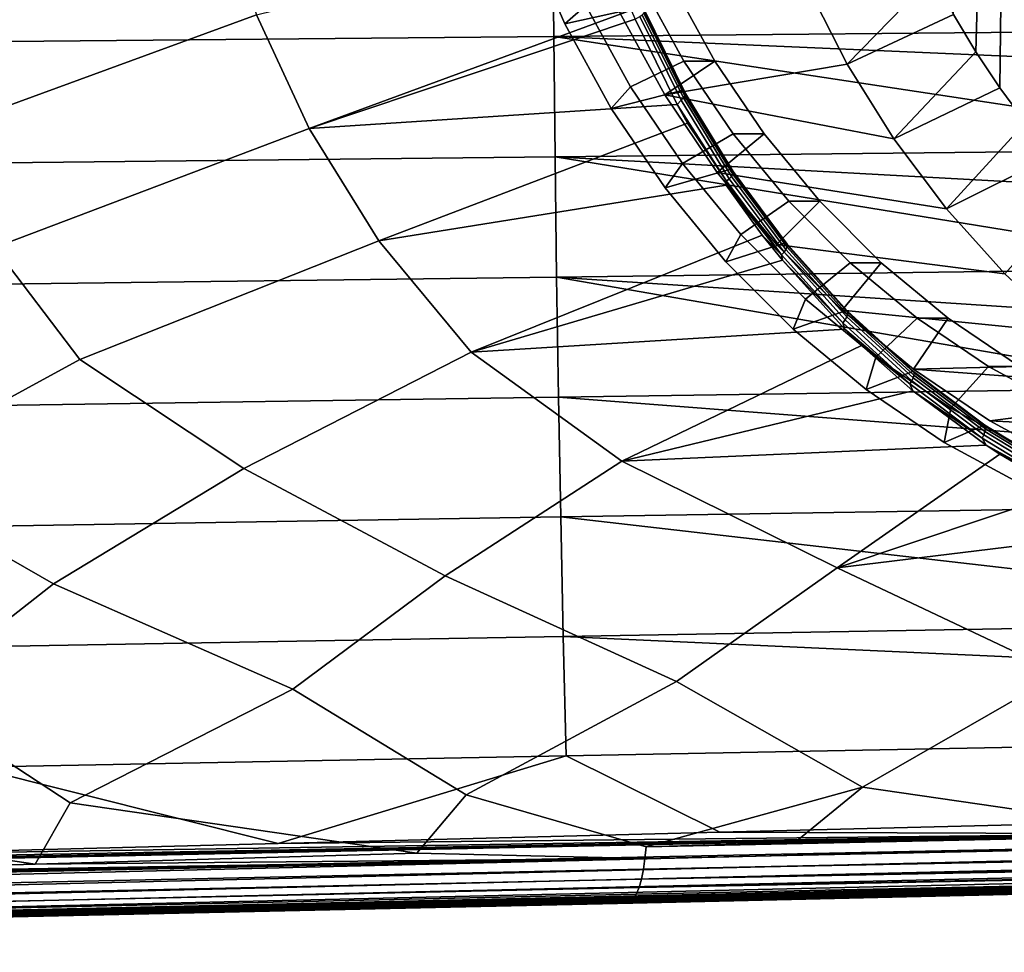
# Model space of a CAD drawing. Header units: metres. Extents: x -25 to 167, y -25 to 25.
# Tile 107 of 135: x 132 to 144, y -17 to -6. Entities that reach past the tile are written whole.
import ezdxf

# ---------------------------------------------------------------- set-up
doc = ezdxf.new("R2010")
doc.units = ezdxf.units.M
doc.layers.add('solid_12_061_372_XXX', color=7, linetype='CONTINUOUS')

msp = doc.modelspace()

# ---------------------------------------------------------------- linework, layer by layer
at = {"layer": 'solid_12_061_372_XXX'}
for points in [[(143.408096, -1.81212, 86.759674), (143.291428, -5.9723, 86.721771), (143.023026, -5.526645, 86.63456), (143.277603, -0.915634, 86.717278)], [(143.625595, -2.693833, 86.830353), (143.580399, -6.403728, 86.815659), (143.291428, -5.9723, 86.721771), (143.408096, -1.81212, 86.759674)], [(143.926758, -3.549859, 86.928207), (143.889236, -6.819829, 86.916008), (143.580399, -6.403728, 86.815659), (143.625595, -2.693833, 86.830353)], [(134.219131, -4.155231, 90.098549), (134.672943, -5.527991, 90.389381), (130.7621, -6.95757, 89.189781), (130.178589, -5.583802, 88.800949)], [(131.247513, -5.851099, 106.943039), (138.234238, -5.787683, 108.740898), (138.221832, -4.342683, 108.823784), (131.244644, -4.39149, 107.03994)], [(138.234238, -5.787683, 108.740898), (145.220947, -5.724375, 110.538795), (145.214279, -5.330256, 110.559731), (138.221832, -4.342683, 108.823784)], [(138.894424, -4.393257, 92.00135), (137.90387, -4.571404, 95.275581), (138.366318, -5.636129, 95.425835), (139.295425, -5.433504, 92.23587)], [(137.90387, -4.571404, 95.275581), (138.176498, -4.394908, 95.863602), (138.621094, -5.418529, 96.008064), (138.366318, -5.636129, 95.425835)], [(138.795593, -4.514204, 91.762703), (139.162964, -5.474, 91.976372), (135.304367, -6.889696, 90.774284), (134.672943, -5.527991, 90.389381)], [(141.752594, -6.120372, 86.980606), (141.273102, -5.17655, 86.824806), (142.550034, -4.5962, 86.480881), (142.775635, -5.067463, 86.554184)], [(141.752594, -6.120372, 86.980606), (142.775635, -5.067463, 86.554184), (143.023026, -5.526645, 86.63456)], [(139.284821, -5.155017, 95.619133), (139.79393, -6.082206, 95.784554), (139.156204, -6.393078, 96.181931), (138.621094, -5.418529, 96.008064)], [(139.655655, -5.155043, 94.477867), (139.021652, -5.498711, 94.271866), (139.564697, -6.487699, 94.448318), (140.164764, -6.082211, 94.643288)], [(141.273102, -5.17655, 86.824806), (141.752594, -6.120372, 86.980606), (139.564697, -6.487699, 94.448318), (139.021652, -5.498711, 94.271866)], [(139.79393, -6.082206, 95.784554), (139.284821, -5.155017, 95.619133), (139.655655, -5.155043, 94.477867), (140.164764, -6.082211, 94.643288)], [(138.366318, -5.636129, 95.425835), (138.621094, -5.418529, 96.008064), (139.156204, -6.393078, 96.181931), (138.922928, -6.649845, 95.606689)], [(134.672943, -5.527991, 90.389381), (135.304367, -6.889696, 90.774284), (131.533981, -8.316473, 89.676414), (130.7621, -6.95757, 89.189781)], [(139.162964, -5.474, 91.976372), (139.209183, -5.580638, 92.002899), (135.304367, -6.889696, 90.774284)], [(139.295425, -5.433504, 92.23587), (138.366318, -5.636129, 95.425835), (138.922928, -6.649845, 95.606689), (139.783966, -6.431639, 92.51329)], [(139.761124, -6.549501, 92.312767), (139.265366, -5.549185, 92.033272), (139.29512, -5.527839, 92.065941), (139.788757, -6.524546, 92.344727)], [(139.788757, -6.524546, 92.344727), (139.29512, -5.527839, 92.065941), (139.315704, -5.508632, 92.106125), (139.807404, -6.50223, 92.384247)], [(139.325104, -5.481065, 92.199066), (139.295425, -5.433504, 92.23587), (139.783966, -6.431639, 92.51329)], [(139.807404, -6.50223, 92.384247), (139.315704, -5.508632, 92.106125), (139.325912, -5.492722, 92.151413), (139.815948, -6.483895, 92.428955)], [(139.813858, -6.470646, 92.476158), (139.325104, -5.481065, 92.199066), (139.783966, -6.431639, 92.51329)], [(139.815948, -6.483895, 92.428955), (139.325912, -5.492722, 92.151413), (139.325104, -5.481065, 92.199066), (139.813858, -6.470646, 92.476158)], [(142.310272, -7.015694, 87.161804), (141.752594, -6.120372, 86.980606), (143.023026, -5.526645, 86.63456), (143.291428, -5.9723, 86.721771)], [(139.209183, -5.580638, 92.002899), (139.712494, -6.602283, 92.286674), (135.304367, -6.889696, 90.774284)], [(139.712494, -6.602283, 92.286674), (139.209183, -5.580638, 92.002899), (139.265366, -5.549185, 92.033272), (139.761124, -6.549501, 92.312767)], [(138.234238, -5.787683, 108.740898), (145.227585, -6.091669, 110.517937), (145.220947, -5.724375, 110.538795)], [(131.25119, -7.307937, 106.818497), (138.250168, -7.230706, 108.634369), (138.234238, -5.787683, 108.740898), (131.247513, -5.851099, 106.943039)], [(138.250168, -7.230706, 108.634369), (145.249115, -7.153601, 110.45031), (145.242661, -6.852843, 110.470566), (138.234238, -5.787683, 108.740898)], [(138.234238, -5.787683, 108.740898), (145.242661, -6.852843, 110.470566), (145.227585, -6.091669, 110.517937)], [(142.310272, -7.015694, 87.161804), (143.291428, -5.9723, 86.721771), (143.580399, -6.403728, 86.815659)], [(139.79393, -6.082206, 95.784554), (140.384567, -6.954317, 95.976463), (139.777008, -7.30973, 96.383644), (139.156204, -6.393078, 96.181931)], [(140.164764, -6.082211, 94.643288), (139.564697, -6.487699, 94.448318), (140.194687, -7.417912, 94.653008), (140.755371, -6.954298, 94.83519)], [(141.752594, -6.120372, 86.980606), (142.310272, -7.015694, 87.161804), (139.564697, -6.487699, 94.448318)], [(140.384567, -6.954317, 95.976463), (139.79393, -6.082206, 95.784554), (140.164764, -6.082211, 94.643288), (140.755371, -6.954298, 94.83519)], [(139.56868, -7.603351, 95.816505), (138.922928, -6.649845, 95.606689), (139.156204, -6.393078, 96.181931), (139.777008, -7.30973, 96.383644)], [(139.783966, -6.431639, 92.51329), (138.922928, -6.649845, 95.606689), (139.56868, -7.603351, 95.816505), (140.357254, -7.377251, 92.827736)], [(142.941467, -7.855056, 87.36689), (140.194687, -7.417912, 94.653008), (139.564697, -6.487699, 94.448318), (142.310272, -7.015694, 87.161804)], [(140.383926, -7.404824, 92.788391), (139.813858, -6.470646, 92.476158), (139.783966, -6.431639, 92.51329), (140.357254, -7.377251, 92.827736)], [(140.380615, -7.439795, 92.69754), (139.807404, -6.50223, 92.384247), (139.815948, -6.483895, 92.428955), (140.387344, -7.419361, 92.741646)], [(140.387344, -7.419361, 92.741646), (139.815948, -6.483895, 92.428955), (139.813858, -6.470646, 92.476158), (140.383926, -7.404824, 92.788391)], [(142.941467, -7.855056, 87.36689), (142.310272, -7.015694, 87.161804), (143.580399, -6.403728, 86.815659), (143.889236, -6.819829, 86.916008)], [(139.712494, -6.602283, 92.286674), (139.838959, -6.826865, 92.356544), (136.138657, -8.237818, 91.257095), (135.304367, -6.889696, 90.774284)], [(140.306381, -7.522875, 92.605904), (139.712494, -6.602283, 92.286674), (139.761124, -6.549501, 92.312767), (140.338867, -7.493159, 92.627571)], [(140.306381, -7.522875, 92.605904), (139.838959, -6.826865, 92.356544), (139.712494, -6.602283, 92.286674)], [(140.338867, -7.493159, 92.627571), (139.761124, -6.549501, 92.312767), (139.788757, -6.524546, 92.344727), (140.36412, -7.464899, 92.658737)], [(140.36412, -7.464899, 92.658737), (139.788757, -6.524546, 92.344727), (139.807404, -6.50223, 92.384247), (140.380615, -7.439795, 92.69754)], [(140.306381, -7.522875, 92.605904), (140.302353, -7.568326, 92.607834), (136.138657, -8.237818, 91.257095), (139.838959, -6.826865, 92.356544)], [(142.941467, -7.855056, 87.36689), (143.889236, -6.819829, 86.916008), (144.216858, -7.219198, 87.022469)], [(135.304367, -6.889696, 90.774284), (136.138657, -8.237818, 91.257095), (132.557938, -9.657437, 90.27626), (131.533981, -8.316473, 89.676414)], [(141.051361, -7.763433, 96.193115), (140.477859, -8.160184, 96.611366), (139.777008, -7.30973, 96.383644), (140.384567, -6.954317, 95.976463)], [(140.755371, -6.954298, 94.83519), (140.194687, -7.417912, 94.653008), (140.905914, -8.280952, 94.884102), (141.42218, -7.763422, 95.051842)], [(141.051361, -7.763433, 96.193115), (140.384567, -6.954317, 95.976463), (140.755371, -6.954298, 94.83519), (141.42218, -7.763422, 95.051842)], [(138.250168, -7.230706, 108.634369), (145.259506, -7.613765, 110.417625), (145.249115, -7.153601, 110.45031)], [(131.255676, -8.761755, 106.666321), (138.269608, -8.671475, 108.504227), (138.250168, -7.230706, 108.634369), (131.25119, -7.307937, 106.818497)], [(138.269608, -8.671475, 108.504227), (145.283508, -8.581372, 110.342216), (145.278137, -8.374291, 110.359116), (138.250168, -7.230706, 108.634369)], [(138.250168, -7.230706, 108.634369), (145.278137, -8.374291, 110.359116), (145.259506, -7.613765, 110.417625)], [(140.297714, -8.48799, 96.053383), (139.56868, -7.603351, 95.816505), (139.777008, -7.30973, 96.383644), (140.477859, -8.160184, 96.611366)], [(143.64122, -8.631928, 87.594254), (142.941467, -7.855056, 87.36689), (144.216858, -7.219198, 87.022469), (144.562973, -7.601429, 87.134926)], [(140.357254, -7.377251, 92.827736), (139.56868, -7.603351, 95.816505), (140.297714, -8.48799, 96.053383), (141.011124, -8.260183, 93.172394)], [(143.64122, -8.631928, 87.594254), (140.905914, -8.280952, 94.884102), (140.194687, -7.417912, 94.653008), (142.941467, -7.855056, 87.36689)], [(141.031799, -8.276184, 93.129532), (140.383926, -7.404824, 92.788391), (140.357254, -7.377251, 92.827736), (141.011124, -8.260183, 93.172394)], [(141.031708, -8.313931, 93.039742), (140.380615, -7.439795, 92.69754), (140.387344, -7.419361, 92.741646), (141.03656, -8.291717, 93.083229)], [(141.03656, -8.291717, 93.083229), (140.387344, -7.419361, 92.741646), (140.383926, -7.404824, 92.788391), (141.031799, -8.276184, 93.129532)], [(140.965164, -8.405786, 92.950615), (140.302353, -7.568326, 92.607834), (140.306381, -7.522875, 92.605904)], [(140.965164, -8.405786, 92.950615), (140.306381, -7.522875, 92.605904), (140.338867, -7.493159, 92.627571), (140.994904, -8.372736, 92.971382)], [(140.994904, -8.372736, 92.971382), (140.338867, -7.493159, 92.627571), (140.36412, -7.464899, 92.658737), (141.017532, -8.341491, 93.001701)], [(141.017532, -8.341491, 93.001701), (140.36412, -7.464899, 92.658737), (140.380615, -7.439795, 92.69754), (141.031708, -8.313931, 93.039742)], [(140.302353, -7.568326, 92.607834), (140.734253, -8.166967, 92.835495), (137.243744, -9.569534, 91.854347), (136.138657, -8.237818, 91.257095)], [(140.965164, -8.405786, 92.950615), (140.734253, -8.166967, 92.835495), (140.302353, -7.568326, 92.607834)], [(141.788254, -8.502214, 96.432549), (141.252426, -8.936739, 96.863037), (140.477859, -8.160184, 96.611366), (141.051361, -7.763433, 96.193115)], [(141.42218, -7.763422, 95.051842), (140.905914, -8.280952, 94.884102), (141.691956, -9.069016, 95.139503), (142.159103, -8.502232, 95.291283)], [(141.788254, -8.502214, 96.432549), (141.051361, -7.763433, 96.193115), (141.42218, -7.763422, 95.051842), (142.159103, -8.502232, 95.291283)], [(136.138657, -8.237818, 91.257095), (137.243744, -9.569534, 91.854347), (134.523178, -10.965566, 91.207565), (132.557938, -9.657437, 90.27626)], [(140.734253, -8.166967, 92.835495), (140.974258, -8.468524, 92.959343), (137.243744, -9.569534, 91.854347)], [(141.103394, -9.29574, 96.31517), (140.297714, -8.48799, 96.053383), (140.477859, -8.160184, 96.611366), (141.252426, -8.936739, 96.863037)], [(140.965164, -8.405786, 92.950615), (140.974258, -8.468524, 92.959343), (140.734253, -8.166967, 92.835495)], [(131.533981, -8.316473, 89.676414), (132.557938, -9.657437, 90.27626), (129.993698, -11.056025, 89.715363), (127.872223, -9.745635, 88.697968)], [(141.011124, -8.260183, 93.172394), (140.297714, -8.48799, 96.053383), (141.103394, -9.29574, 96.31517), (141.739975, -9.071094, 93.539909)], [(144.40419, -9.340316, 87.842155), (141.691956, -9.069016, 95.139503), (140.905914, -8.280952, 94.884102), (143.64122, -8.631928, 87.594254)], [(141.698303, -9.217403, 93.31797), (140.965164, -8.405786, 92.950615), (140.994904, -8.372736, 92.971382), (141.725037, -9.181329, 93.337761)], [(141.725037, -9.181329, 93.337761), (140.994904, -8.372736, 92.971382), (141.017532, -8.341491, 93.001701), (141.744873, -9.147426, 93.36718)], [(141.753464, -9.077778, 93.493217), (141.031799, -8.276184, 93.129532), (141.011124, -8.260183, 93.172394), (141.739975, -9.071094, 93.539909)], [(141.744873, -9.147426, 93.36718), (141.017532, -8.341491, 93.001701), (141.031708, -8.313931, 93.039742), (141.756592, -9.117735, 93.404442)], [(141.756592, -9.117735, 93.404442), (141.031708, -8.313931, 93.039742), (141.03656, -8.291717, 93.083229), (141.759521, -9.094044, 93.447319)], [(141.759521, -9.094044, 93.447319), (141.03656, -8.291717, 93.083229), (141.031799, -8.276184, 93.129532), (141.753464, -9.077778, 93.493217)], [(140.974258, -8.468524, 92.959343), (141.72229, -9.293487, 93.333626), (137.243744, -9.569534, 91.854347)], [(141.698303, -9.217403, 93.31797), (140.974258, -8.468524, 92.959343), (140.965164, -8.405786, 92.950615)], [(141.698303, -9.217403, 93.31797), (141.72229, -9.293487, 93.333626), (140.974258, -8.468524, 92.959343)], [(138.269608, -8.671475, 108.504227), (145.298523, -9.134276, 110.295059), (145.283508, -8.581372, 110.342216)], [(141.788254, -8.502214, 96.432549), (142.588593, -9.163984, 96.692589), (142.093689, -9.63236, 97.136375), (141.252426, -8.936739, 96.863037)], [(142.159103, -8.502232, 95.291283), (141.691956, -9.069016, 95.139503), (142.545715, -9.774956, 95.416901), (142.959412, -9.163987, 95.551323)], [(142.588593, -9.163984, 96.692589), (141.788254, -8.502214, 96.432549), (142.159103, -8.502232, 95.291283), (142.959412, -9.163987, 95.551323)], [(131.260941, -10.212302, 106.486542), (138.292557, -10.109717, 108.350487), (138.269608, -8.671475, 108.504227), (131.255676, -8.761755, 106.666321)], [(138.292557, -10.109717, 108.350487), (145.324142, -10.007333, 110.214546), (145.320679, -9.893708, 110.225449), (138.269608, -8.671475, 108.504227)], [(138.269608, -8.671475, 108.504227), (145.320679, -9.893708, 110.225449), (145.298523, -9.134276, 110.295059)], [(141.978439, -10.019291, 96.599487), (141.103394, -9.29574, 96.31517), (141.252426, -8.936739, 96.863037), (142.093689, -9.63236, 97.136375)], [(141.739975, -9.071094, 93.539909), (141.103394, -9.29574, 96.31517), (141.978439, -10.019291, 96.599487), (142.537079, -9.80188, 93.922714)], [(145.22406, -9.974341, 88.108551), (142.545715, -9.774956, 95.416901), (141.691956, -9.069016, 95.139503), (144.40419, -9.340316, 87.842155)], [(141.753464, -9.077778, 93.493217), (141.739975, -9.071094, 93.539909), (142.537079, -9.80188, 93.922714), (142.544418, -9.803054, 93.87307)], [(142.551697, -9.819829, 93.82753), (141.759521, -9.094044, 93.447319), (141.753464, -9.077778, 93.493217), (142.544418, -9.803054, 93.87307)], [(142.501114, -9.951246, 93.701561), (141.698303, -9.217403, 93.31797), (141.725037, -9.181329, 93.337761), (142.524628, -9.91247, 93.720314)], [(142.524628, -9.91247, 93.720314), (141.725037, -9.181329, 93.337761), (141.744873, -9.147426, 93.36718), (142.541489, -9.876235, 93.748787)], [(142.541489, -9.876235, 93.748787), (141.744873, -9.147426, 93.36718), (141.756592, -9.117735, 93.404442), (142.550705, -9.844722, 93.785255)], [(142.550705, -9.844722, 93.785255), (141.756592, -9.117735, 93.404442), (141.759521, -9.094044, 93.447319), (142.551697, -9.819829, 93.82753)], [(142.588593, -9.163984, 96.692589), (143.445114, -9.742768, 96.970894), (142.994034, -10.24075, 97.428917), (142.093689, -9.63236, 97.136375)], [(143.815918, -9.742754, 95.82962), (142.959412, -9.163987, 95.551323), (142.545715, -9.774956, 95.416901)], [(143.445114, -9.742768, 96.970894), (142.588593, -9.163984, 96.692589), (142.959412, -9.163987, 95.551323), (143.815918, -9.742754, 95.82962)], [(141.72229, -9.293487, 93.333626), (141.923309, -9.489753, 93.431252), (139.05275, -10.875413, 92.699516), (137.243744, -9.569534, 91.854347)], [(142.501114, -9.951246, 93.701561), (141.72229, -9.293487, 93.333626), (141.698303, -9.217403, 93.31797)], [(142.501114, -9.951246, 93.701561), (141.923309, -9.489753, 93.431252), (141.72229, -9.293487, 93.333626)], [(141.923309, -9.489753, 93.431252), (142.53923, -10.034932, 93.722961), (139.05275, -10.875413, 92.699516)], [(142.501114, -9.951246, 93.701561), (142.53923, -10.034932, 93.722961), (141.923309, -9.489753, 93.431252)], [(132.557938, -9.657437, 90.27626), (134.523178, -10.965566, 91.207565), (132.239868, -12.34626, 90.77623), (129.993698, -11.056025, 89.715363)], [(137.243744, -9.569534, 91.854347), (139.05275, -10.875413, 92.699516), (136.935577, -12.249854, 92.284546), (134.523178, -10.965566, 91.207565)], [(142.914932, -10.652108, 96.90377), (141.978439, -10.019291, 96.599487), (142.093689, -9.63236, 97.136375), (142.994034, -10.24075, 97.428917)], [(143.815918, -9.742754, 95.82962), (142.545715, -9.774956, 95.416901), (143.459366, -10.392329, 95.713768), (144.720901, -10.233328, 96.123665)], [(146.094269, -10.528984, 88.391296), (143.459366, -10.392329, 95.713768), (142.545715, -9.774956, 95.416901), (145.22406, -9.974341, 88.108551)], [(143.445114, -9.742768, 96.970894), (144.350098, -10.233337, 97.264938), (143.945297, -10.756398, 97.737999), (142.994034, -10.24075, 97.428917)], [(144.350098, -10.233337, 97.264938), (143.445114, -9.742768, 96.970894), (143.815918, -9.742754, 95.82962), (144.720901, -10.233328, 96.123665)], [(142.537079, -9.80188, 93.922714), (141.978439, -10.019291, 96.599487), (142.914932, -10.652108, 96.90377), (143.395386, -10.446376, 94.314072)], [(143.388229, -10.560216, 94.112968), (142.524628, -9.91247, 93.720314), (142.541489, -9.876235, 93.748787), (143.401993, -10.52197, 94.140457)], [(142.544418, -9.803054, 93.87307), (142.537079, -9.80188, 93.922714), (143.395386, -10.446376, 94.314072), (143.399307, -10.445958, 94.263031)], [(143.401993, -10.52197, 94.140457), (142.541489, -9.876235, 93.748787), (142.550705, -9.844722, 93.785255), (143.40863, -10.488924, 94.176117)], [(143.407715, -10.463068, 94.217812), (142.551697, -9.819829, 93.82753), (142.544418, -9.803054, 93.87307), (143.399307, -10.445958, 94.263031)], [(143.40863, -10.488924, 94.176117), (142.550705, -9.844722, 93.785255), (142.551697, -9.819829, 93.82753), (143.407715, -10.463068, 94.217812)], [(138.292557, -10.109717, 108.350487), (145.344589, -10.652575, 110.150284), (145.324142, -10.007333, 110.214546)], [(143.368149, -10.601361, 94.095314), (142.501114, -9.951246, 93.701561), (142.524628, -9.91247, 93.720314), (143.388229, -10.560216, 94.112968)], [(143.368149, -10.601361, 94.095314), (142.53923, -10.034932, 93.722961), (142.501114, -9.951246, 93.701561)], [(131.266983, -11.659329, 106.279167), (138.319, -11.545159, 108.17318), (138.292557, -10.109717, 108.350487), (131.260941, -10.212302, 106.486542)], [(145.344589, -10.652575, 110.150284), (138.292557, -10.109717, 108.350487), (138.319, -11.545159, 108.17318), (145.370987, -11.431224, 110.067322)], [(142.53923, -10.034932, 93.722961), (143.417526, -10.68676, 94.120384), (139.05275, -10.875413, 92.699516)], [(143.368149, -10.601361, 94.095314), (143.417526, -10.68676, 94.120384), (142.53923, -10.034932, 93.722961)], [(143.904404, -11.188474, 97.225273), (142.914932, -10.652108, 96.90377), (142.994034, -10.24075, 97.428917), (143.945297, -10.756398, 97.737999)], [(144.720901, -10.233328, 96.123665), (143.459366, -10.392329, 95.713768), (144.424652, -10.915576, 96.027405), (145.666214, -10.631254, 96.430817)], [(143.395386, -10.446376, 94.314072), (142.914932, -10.652108, 96.90377), (143.904404, -11.188474, 97.225273), (144.307663, -10.999829, 94.707977)], [(143.399307, -10.445958, 94.263031), (143.395386, -10.446376, 94.314072), (144.307663, -10.999829, 94.707977), (144.31218, -11.000816, 94.657387)], [(144.321594, -11.018135, 94.612457), (143.407715, -10.463068, 94.217812), (143.399307, -10.445958, 94.263031), (144.31218, -11.000816, 94.657387)], [(144.320389, -11.079066, 94.536484), (143.401993, -10.52197, 94.140457), (143.40863, -10.488924, 94.176117), (144.324402, -11.044753, 94.571327)], [(144.324402, -11.044753, 94.571327), (143.40863, -10.488924, 94.176117), (143.407715, -10.463068, 94.217812), (144.321594, -11.018135, 94.612457)], [(147.008179, -11, 88.688248), (144.424652, -10.915576, 96.027405), (143.459366, -10.392329, 95.713768), (146.094269, -10.528984, 88.391296)], [(144.29332, -11.162181, 94.493515), (143.368149, -10.601361, 94.095314), (143.388229, -10.560216, 94.112968), (144.309814, -11.119011, 94.51001)], [(144.29332, -11.162181, 94.493515), (143.417526, -10.68676, 94.120384), (143.368149, -10.601361, 94.095314)], [(144.309814, -11.119011, 94.51001), (143.388229, -10.560216, 94.112968), (143.401993, -10.52197, 94.140457), (144.320389, -11.079066, 94.536484)], [(143.417526, -10.68676, 94.120384), (143.578751, -10.792387, 94.191086), (141.631409, -12.153798, 93.792496), (139.05275, -10.875413, 92.699516)], [(144.29332, -11.162181, 94.493515), (143.578751, -10.792387, 94.191086), (143.417526, -10.68676, 94.120384)], [(143.578751, -10.792387, 94.191086), (144.349747, -11.244442, 94.519981), (141.631409, -12.153798, 93.792496)], [(144.29332, -11.162181, 94.493515), (144.349747, -11.244442, 94.519981), (143.578751, -10.792387, 94.191086)], [(134.523178, -10.965566, 91.207565), (136.935577, -12.249854, 92.284546), (135.107681, -13.608784, 92.025909), (132.239868, -12.34626, 90.77623)], [(139.05275, -10.875413, 92.699516), (141.631409, -12.153798, 93.792496), (139.706238, -13.514783, 93.461472), (136.935577, -12.249854, 92.284546)], [(129.993698, -11.056025, 89.715363), (132.239868, -12.34626, 90.77623), (130.509277, -13.70315, 90.589935), (127.544266, -12.443034, 89.267586)], [(144.349747, -11.244442, 94.519981), (145.329636, -11.70527, 94.917374), (141.631409, -12.153798, 93.792496)], [(138.319, -11.545159, 108.17318), (145.404831, -12.357216, 109.960953), (145.370987, -11.431224, 110.067322)], [(131.273788, -13.102587, 106.044228), (138.348923, -12.977526, 107.972321), (138.319, -11.545159, 108.17318), (131.266983, -11.659329, 106.279167)], [(138.348923, -12.977526, 107.972321), (145.424026, -12.85276, 109.900574), (145.404831, -12.357216, 109.960953), (138.319, -11.545159, 108.17318)], [(145.329636, -11.70527, 94.917374), (146.350922, -12.066392, 95.309052), (144.304932, -13.421124, 94.896584), (141.631409, -12.153798, 93.792496)], [(137.18631, -14.876234, 93.013168), (135.107681, -13.608784, 92.025909), (136.935577, -12.249854, 92.284546), (139.706238, -13.514783, 93.461472)], [(141.93338, -14.782863, 94.448769), (139.706238, -13.514783, 93.461472), (141.631409, -12.153798, 93.792496), (144.304932, -13.421124, 94.896584)], [(132.439423, -14.969999, 91.577003), (130.509277, -13.70315, 90.589935), (132.239868, -12.34626, 90.77623), (135.107681, -13.608784, 92.025909)], [(138.348923, -12.977526, 107.972321), (145.442108, -13.302279, 109.843712), (145.424026, -12.85276, 109.900574)], [(138.348923, -12.977526, 107.972321), (131.273788, -13.102587, 106.044228), (131.281357, -14.541826, 105.781738), (138.382339, -14.406543, 107.747932)], [(145.442108, -13.302279, 109.843712), (138.348923, -12.977526, 107.972321), (138.382339, -14.406543, 107.747932), (145.483261, -14.271569, 109.714317)], [(145.614899, -15.315984, 95.687416), (141.93338, -14.782863, 94.448769), (144.304932, -13.421124, 94.896584), (146.680634, -14.689845, 95.883774)], [(139.342804, -15.496158, 93.836731), (137.18631, -14.876234, 93.013168), (139.706238, -13.514783, 93.461472), (141.93338, -14.782863, 94.448769)], [(136.593063, -15.574683, 93.026802), (132.439423, -14.969999, 91.577003), (135.107681, -13.608784, 92.025909), (137.18631, -14.876234, 93.013168)], [(132.020157, -15.704697, 91.681793), (127.692703, -15.0642, 90.14032), (130.509277, -13.70315, 90.589935), (132.439423, -14.969999, 91.577003)], [(140.223953, -15.323401, 108.093864), (145.524872, -15.187954, 109.583435), (145.483261, -14.271569, 109.714317), (138.382339, -14.406543, 107.747932)], [(134.931686, -15.458432, 106.605873), (138.382339, -14.406543, 107.747932), (131.281357, -14.541826, 105.781738)], [(134.931686, -15.458432, 106.605873), (140.223953, -15.323401, 108.093864), (138.382339, -14.406543, 107.747932)], [(129.648972, -15.593011, 105.119751), (134.931686, -15.458432, 106.605873), (131.281357, -14.541826, 105.781738)], [(141.124634, -15.445126, 94.36203), (139.342804, -15.496158, 93.836731), (141.93338, -14.782863, 94.448769)], [(145.614899, -15.315984, 95.687416), (141.124634, -15.445126, 94.36203), (141.93338, -14.782863, 94.448769)], [(136.593063, -15.574683, 93.026802), (132.020157, -15.704697, 91.681793), (132.439423, -14.969999, 91.577003)], [(139.327133, -15.635406, 93.882278), (136.593063, -15.574683, 93.026802), (137.18631, -14.876234, 93.013168), (139.342804, -15.496158, 93.836731)], [(132.020157, -15.704697, 91.681793), (127.409149, -15.835171, 90.328011), (127.692703, -15.0642, 90.14032)], [(158.820724, -15.22404, 99.683716), (139.327133, -15.635406, 93.882278), (139.342804, -15.496158, 93.836731), (158.832962, -15.08022, 99.631897)], [(158.832962, -15.08022, 99.631897), (139.342804, -15.496158, 93.836731), (141.124634, -15.445126, 94.36203)], [(158.832962, -15.08022, 99.631897), (141.124634, -15.445126, 94.36203), (145.614899, -15.315984, 95.687416)], [(145.538437, -15.342477, 109.54763), (145.524872, -15.187954, 109.583435), (140.223953, -15.323401, 108.093864)], [(145.538437, -15.342477, 109.54763), (140.223953, -15.323401, 108.093864), (134.931686, -15.458432, 106.605873)], [(139.327133, -15.635406, 93.882278), (158.820724, -15.22404, 99.683716), (158.801498, -15.356747, 99.758148), (139.309677, -15.765939, 93.950912)], [(145.538437, -15.342477, 109.54763), (113.837265, -15.994483, 100.667023), (109.914444, -16.093765, 99.561317)], [(145.55899, -15.487865, 109.486122), (145.538437, -15.342477, 109.54763), (109.914444, -16.093765, 99.561317), (109.930038, -16.232487, 99.514229)], [(145.538437, -15.342477, 109.54763), (119.107178, -15.860901, 102.151825), (113.837265, -15.994483, 100.667023)], [(145.538437, -15.342477, 109.54763), (124.377182, -15.727089, 103.635918), (119.107178, -15.860901, 102.151825)], [(145.538437, -15.342477, 109.54763), (129.648972, -15.593011, 105.119751), (124.377182, -15.727089, 103.635918)], [(145.538437, -15.342477, 109.54763), (134.931686, -15.458432, 106.605873), (129.648972, -15.593011, 105.119751)], [(139.309677, -15.765939, 93.950912), (158.795822, -15.386946, 99.779465), (158.775864, -15.474488, 99.853012), (139.286118, -15.883062, 94.039124)], [(139.309677, -15.765939, 93.950912), (158.801498, -15.356747, 99.758148), (158.795822, -15.386946, 99.779465)], [(109.952126, -16.361246, 99.446098), (145.55899, -15.487865, 109.486122), (109.930038, -16.232487, 99.514229)], [(109.97937, -16.476608, 99.358589), (145.585907, -15.61957, 109.400841), (145.55899, -15.487865, 109.486122), (109.952126, -16.361246, 99.446098)], [(139.286118, -15.883062, 94.039124), (158.766357, -15.508651, 99.887482), (158.744553, -15.573846, 99.965561), (139.257111, -15.983586, 94.144508)], [(139.286118, -15.883062, 94.039124), (158.775864, -15.474488, 99.853012), (158.766357, -15.508651, 99.887482)], [(110.011024, -16.575478, 99.254028), (145.618332, -15.733469, 109.294456), (145.585907, -15.61957, 109.400841), (109.97937, -16.476608, 99.358589)], [(139.309677, -15.765939, 93.950912), (119.730377, -16.186195, 88.15213), (119.750931, -16.051834, 88.085449), (139.327133, -15.635406, 93.882278)], [(139.327133, -15.635406, 93.882278), (119.750931, -16.051834, 88.085449), (122.793808, -15.965784, 88.975624)], [(139.327133, -15.635406, 93.882278), (122.793808, -15.965784, 88.975624), (127.409149, -15.835171, 90.328011)], [(139.327133, -15.635406, 93.882278), (127.409149, -15.835171, 90.328011), (132.020157, -15.704697, 91.681793)], [(139.327133, -15.635406, 93.882278), (132.020157, -15.704697, 91.681793), (136.593063, -15.574683, 93.026802)], [(139.185989, -16.124416, 94.394951), (139.223434, -16.064774, 94.264206), (158.708481, -15.651934, 100.092529), (158.689804, -15.681123, 100.15741)], [(139.185989, -16.124416, 94.394951), (158.689804, -15.681123, 100.15741), (158.668686, -15.706484, 100.230225)], [(139.257111, -15.983586, 94.144508), (158.730621, -15.607826, 100.014893), (158.708481, -15.651934, 100.092529), (139.223434, -16.064774, 94.264206)], [(139.257111, -15.983586, 94.144508), (158.744553, -15.573846, 99.965561), (158.730621, -15.607826, 100.014893)], [(110.046242, -16.655205, 99.135239), (145.655258, -15.825999, 109.170288), (145.618332, -15.733469, 109.294456), (110.011024, -16.575478, 99.254028)], [(139.286118, -15.883062, 94.039124), (119.707123, -16.306694, 88.239983), (119.730377, -16.186195, 88.15213), (139.309677, -15.765939, 93.950912)], [(139.145828, -16.160889, 94.533188), (139.185989, -16.124416, 94.394951), (158.668686, -15.706484, 100.230225), (158.645294, -15.726067, 100.310204)], [(139.145828, -16.160889, 94.533188), (158.645294, -15.726067, 100.310204), (158.626328, -15.735913, 100.374657)], [(158.626328, -15.735913, 100.374657), (158.598602, -15.741145, 100.468132), (148.576126, -15.963349, 97.486259), (139.145828, -16.160889, 94.533188)], [(142.639725, -16.031513, 106.277069), (155.689026, -15.735345, 110.009399), (145.781006, -15.95029, 108.731995)], [(143.122406, -16.032452, 104.486588), (156.228088, -15.736443, 108.241608), (155.689026, -15.735345, 110.009399), (142.639725, -16.031513, 106.277069)], [(143.60466, -16.03339, 102.695969), (156.77063, -15.737536, 106.46241), (156.228088, -15.736443, 108.241608), (143.122406, -16.032452, 104.486588)], [(156.926392, -15.737849, 105.951607), (156.77063, -15.737536, 106.46241), (143.60466, -16.03339, 102.695969)], [(144.087326, -16.034311, 100.905449), (157.30896, -15.738612, 104.697083), (156.926392, -15.737849, 105.951607), (143.60466, -16.03339, 102.695969)], [(110.084091, -16.713655, 99.005394), (145.695541, -15.894266, 109.032219), (145.655258, -15.825999, 109.170288), (110.046242, -16.655205, 99.135239)], [(110.123543, -16.749262, 98.867973), (145.7379, -15.936132, 108.884583), (145.695541, -15.894266, 109.032219), (110.084091, -16.713655, 99.005394)], [(139.257111, -15.983586, 94.144508), (119.678185, -16.410324, 88.345833), (119.707123, -16.306694, 88.239983), (139.286118, -15.883062, 94.039124)], [(110.123543, -16.749262, 98.867973), (110.165169, -16.761032, 98.727112), (110.706589, -16.748703, 98.879395), (145.7379, -15.936132, 108.884583)], [(145.7379, -15.936132, 108.884583), (110.706589, -16.748703, 98.879395), (122.362717, -16.48329, 102.156502)], [(139.223434, -16.064774, 94.264206), (119.644386, -16.494167, 88.46669), (119.678185, -16.410324, 88.345833), (139.257111, -15.983586, 94.144508)], [(145.7379, -15.936132, 108.884583), (122.362717, -16.48329, 102.156502), (134.034409, -16.217602, 105.435211)], [(129.601654, -16.327347, 102.558571), (142.639725, -16.031513, 106.277069), (134.034409, -16.217602, 105.435211)], [(130.020264, -16.328276, 100.746506), (143.122406, -16.032452, 104.486588), (142.639725, -16.031513, 106.277069), (129.601654, -16.327347, 102.558571)], [(130.438492, -16.329205, 98.934303), (143.60466, -16.03339, 102.695969), (143.122406, -16.032452, 104.486588), (130.020264, -16.328276, 100.746506)], [(130.85704, -16.330118, 97.122185), (144.087326, -16.034311, 100.905449), (143.60466, -16.03339, 102.695969), (130.438492, -16.329205, 98.934303)], [(131.275497, -16.331028, 95.31002), (144.569931, -16.035223, 99.114883), (144.087326, -16.034311, 100.905449), (130.85704, -16.330118, 97.122185)], [(144.569931, -16.035223, 99.114883), (131.275497, -16.331028, 95.31002), (131.693573, -16.331936, 93.497726), (145.052124, -16.036137, 97.324181)], [(139.183578, -16.171434, 94.698837), (145.052124, -16.036137, 97.324181), (131.693573, -16.331936, 93.497726)], [(145.7379, -15.936132, 108.884583), (134.034409, -16.217602, 105.435211), (145.781006, -15.95029, 108.731995)], [(142.639725, -16.031513, 106.277069), (145.781006, -15.95029, 108.731995), (134.034409, -16.217602, 105.435211)], [(139.145828, -16.160889, 94.533188), (148.576126, -15.963349, 97.486259), (145.052124, -16.036137, 97.324181), (139.183578, -16.171434, 94.698837)], [(139.145828, -16.160889, 94.533188), (119.566093, -16.593687, 88.739525), (119.606667, -16.555866, 88.599167), (139.185989, -16.124416, 94.394951)], [(139.145828, -16.160889, 94.533188), (139.183578, -16.171434, 94.698837), (137.362717, -16.21176, 94.159058), (119.566093, -16.593687, 88.739525)], [(139.185989, -16.124416, 94.394951), (119.606667, -16.555866, 88.599167), (119.644386, -16.494167, 88.46669), (139.223434, -16.064774, 94.264206)], [(119.566093, -16.593687, 88.739525), (137.362717, -16.21176, 94.159058), (125.070045, -16.483864, 90.52166)], [(129.601654, -16.327347, 102.558571), (134.034409, -16.217602, 105.435211), (122.362717, -16.48329, 102.156502)], [(125.070045, -16.483864, 90.52166), (137.362717, -16.21176, 94.159058), (131.693573, -16.331936, 93.497726)], [(137.362717, -16.21176, 94.159058), (139.183578, -16.171434, 94.698837), (131.693573, -16.331936, 93.497726)]]:
    msp.add_3dface(points, dxfattribs=at)

doc.saveas('drawing.dxf')
